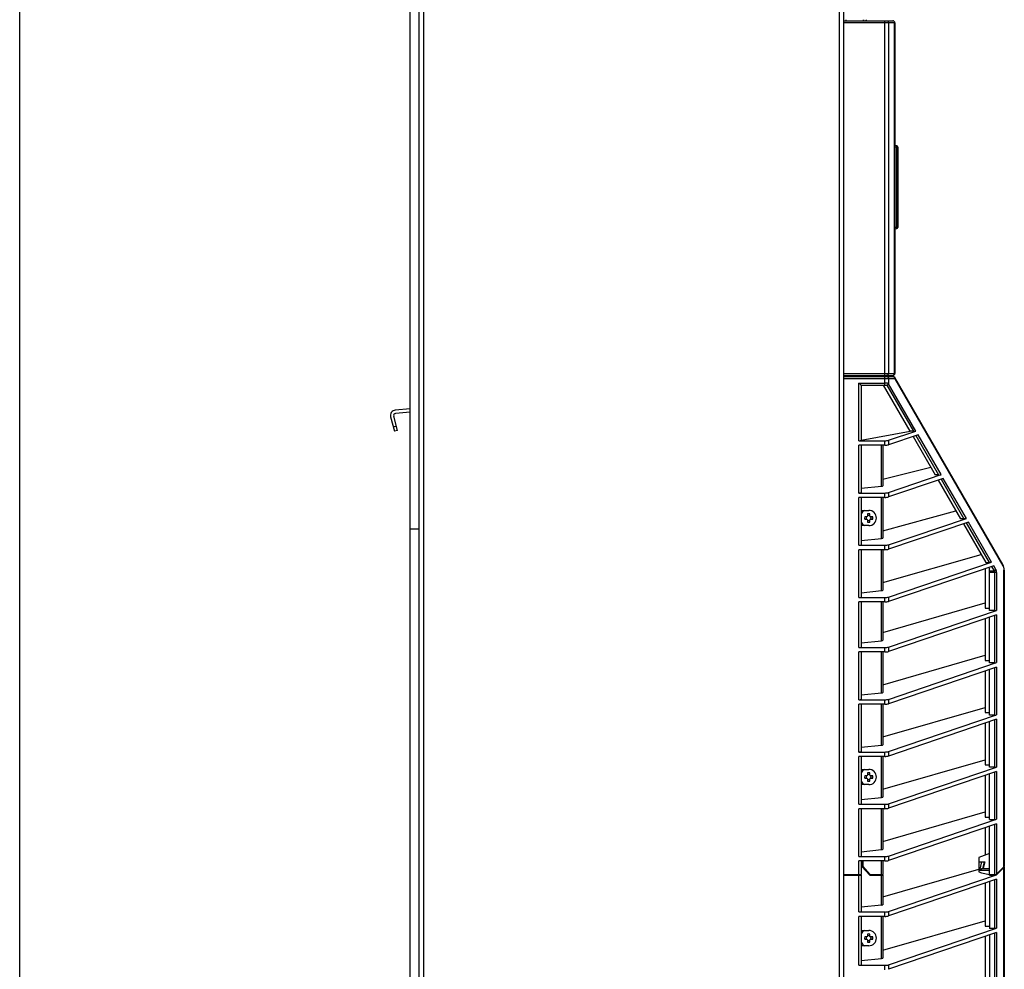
# Model space of a CAD drawing. Header units: inches. Extents: x 0 to 257, y 0 to 106.
# Tile 2 of 28: x 0 to 18, y 39 to 56. Entities that reach past the tile are written whole.
import ezdxf

# ---------------------------------------------------------------- set-up
doc = ezdxf.new("R2010")
doc.units = ezdxf.units.IN
doc.header["$LTSCALE"] = 7.5625
doc.header["$MEASUREMENT"] = 0
doc.layers.get('0').update_dxf_attribs({"linetype": 'CONTINUOUS'})

msp = doc.modelspace()

# ---------------------------------------------------------------- linework, layer by layer
at = {"color": 7, "linetype": 'Continuous'}
for p, q in [((0, 0), (0, 106.25)), ((7.062, 23.17), (7.062, 82.146)), ((7.22, 23.17), (7.22, 82.146)), ((7.298, 82.225), (7.298, 23.17)), ((14.897, 23.17), (14.897, 82.225)), ((14.818, 23.17), (14.818, 81.516)), ((14.897, 55.905), (15.783, 55.905)), ((14.936, 55.925), (14.936, 55.905)), ((15.251, 55.925), (15.251, 55.905)), ((15.639, 49.488), (15.639, 55.905)), ((15.822, 55.866), (14.897, 55.866)), ((15.707, 55.866), (15.707, 49.527)), ((15.817, 55.866), (15.816, 55.872)), ((15.817, 49.527), (15.817, 55.866)), ((15.822, 55.866), (15.822, 49.527)), ((15.856, 53.641), (15.822, 53.645)), ((15.822, 53.625), (15.856, 53.621)), ((15.873, 53.621), (15.856, 53.621)), ((15.856, 52.168), (15.856, 53.621)), ((15.873, 53.621), (15.873, 52.168)), ((15.856, 52.168), (15.822, 52.163)), ((15.856, 52.168), (15.873, 52.168)), ((15.822, 52.144), (15.856, 52.148)), ((14.897, 49.527), (15.822, 49.527)), ((14.897, 49.488), (15.783, 49.488)), ((14.936, 49.488), (14.936, 49.47)), ((15.566, 49.47), (15.566, 49.488)), ((15.645, 49.488), (15.627, 49.47)), ((15.701, 49.488), (15.682, 49.47)), ((14.897, 49.47), (15.786, 49.47)), ((15.819, 49.431), (14.897, 49.431)), ((15.172, 49.351), (15.641, 49.351)), ((15.172, 48.308), (15.172, 49.351)), ((15.211, 49.312), (15.675, 49.312)), ((15.211, 49.312), (15.212, 49.187)), ((16.097, 48.479), (15.616, 49.312)), ((15.641, 49.312), (15.641, 49.47)), ((15.675, 49.312), (16.156, 48.479)), ((15.707, 49.431), (15.707, 49.341)), ((16.202, 48.484), (15.709, 49.339)), ((15.819, 49.431), (17.773, 46.047)), ((17.774, 46.067), (15.82, 49.451)), ((15.212, 49.187), (15.212, 49.06)), ((15.212, 49.06), (15.212, 48.317)), ((7.062, 48.885), (6.791, 48.861)), ((7.06, 48.825), (6.796, 48.802)), ((6.704, 48.738), (6.773, 48.479)), ((6.831, 48.494), (6.761, 48.753)), ((6.81, 48.57), (6.753, 48.555)), ((6.831, 48.494), (6.773, 48.479)), ((15.212, 48.321), (16.097, 48.479)), ((15.707, 48.316), (16.202, 48.484)), ((16.241, 48.417), (15.707, 48.236)), ((16.156, 48.479), (16.097, 48.479)), ((16.658, 47.695), (16.241, 48.417)), ((15.172, 48.308), (15.641, 48.308)), ((15.641, 48.228), (15.641, 48.308)), ((15.707, 48.316), (15.707, 48.236)), ((16.151, 48.386), (16.553, 47.689)), ((16.2, 48.403), (16.612, 47.689)), ((15.641, 48.228), (15.172, 48.228)), ((15.172, 47.363), (15.172, 48.228)), ((15.212, 48.228), (15.212, 47.372)), ((15.583, 47.487), (15.583, 48.228)), ((15.605, 48.228), (15.605, 47.494)), ((15.605, 47.611), (16.471, 47.832)), ((15.707, 47.371), (16.658, 47.695)), ((16.697, 47.627), (15.707, 47.291)), ((16.612, 47.689), (16.553, 47.689)), ((16.607, 47.597), (17.009, 46.899)), ((16.656, 47.613), (17.068, 46.899)), ((17.114, 46.905), (16.697, 47.627)), ((15.172, 47.363), (15.641, 47.363)), ((15.212, 47.45), (15.583, 47.487)), ((15.641, 47.283), (15.641, 47.363)), ((15.707, 47.371), (15.707, 47.291)), ((15.641, 47.283), (15.172, 47.283)), ((15.172, 46.419), (15.172, 47.283)), ((15.212, 47.283), (15.212, 46.427)), ((15.583, 46.542), (15.583, 47.283)), ((15.605, 47.283), (15.605, 46.549)), ((15.212, 47.049), (15.35, 47.049)), ((15.219, 47), (15.212, 47)), ((15.605, 46.68), (16.927, 47.042)), ((15.212, 46.823), (15.219, 46.823)), ((15.319, 46.932), (15.276, 46.932)), ((15.276, 46.891), (15.319, 46.891)), ((15.324, 46.939), (15.322, 46.939)), ((15.322, 46.939), (15.322, 46.937)), ((15.322, 46.886), (15.322, 46.883)), ((15.322, 46.883), (15.324, 46.883)), ((15.329, 46.984), (15.329, 46.942)), ((15.329, 46.88), (15.329, 46.838)), ((15.37, 46.942), (15.37, 46.984)), ((15.37, 46.838), (15.37, 46.88)), ((15.377, 46.939), (15.375, 46.939)), ((15.375, 46.883), (15.377, 46.883)), ((15.377, 46.937), (15.377, 46.939)), ((15.377, 46.883), (15.377, 46.886)), ((15.423, 46.932), (15.381, 46.932)), ((15.381, 46.891), (15.423, 46.891)), ((15.707, 46.426), (17.114, 46.905)), ((17.153, 46.838), (15.707, 46.346)), ((17.068, 46.899), (17.009, 46.899)), ((17.112, 46.824), (17.524, 46.109)), ((17.57, 46.115), (17.153, 46.838)), ((7.062, 46.713), (7.22, 46.713)), ((15.35, 46.774), (15.212, 46.774)), ((17.063, 46.807), (17.465, 46.109)), ((15.212, 46.505), (15.583, 46.542)), ((15.172, 46.419), (15.641, 46.419)), ((15.641, 46.338), (15.172, 46.338)), ((15.172, 45.474), (15.172, 46.338)), ((15.212, 46.338), (15.212, 45.482)), ((15.583, 45.597), (15.583, 46.338)), ((15.605, 46.338), (15.605, 45.605)), ((15.641, 46.338), (15.641, 46.419)), ((15.707, 46.426), (15.707, 46.346)), ((15.605, 45.743), (17.383, 46.251)), ((15.707, 45.482), (17.57, 46.115)), ((17.465, 46.109), (17.524, 46.109)), ((17.609, 46.048), (15.707, 45.401)), ((17.456, 45.996), (17.456, 45.28)), ((17.519, 46.017), (17.535, 45.989)), ((17.535, 45.236), (17.535, 45.989)), ((17.535, 45.954), (17.614, 45.954)), ((17.661, 45.927), (17.535, 45.927)), ((17.568, 46.034), (17.614, 45.954)), ((17.648, 45.981), (17.609, 46.048)), ((17.627, 45.236), (17.627, 45.927)), ((17.661, 45.927), (17.661, 45.24)), ((17.8, 45.968), (17.794, 45.968)), ((17.794, 40.601), (17.794, 45.968)), ((17.8, 45.968), (17.8, 40.607)), ((15.212, 45.56), (15.583, 45.597)), ((15.172, 45.474), (15.641, 45.474)), ((15.641, 45.393), (15.172, 45.393)), ((15.172, 44.568), (15.172, 45.393)), ((15.212, 45.393), (15.212, 44.577)), ((15.583, 44.691), (15.583, 45.393)), ((15.605, 45.393), (15.605, 44.699)), ((15.641, 45.393), (15.641, 45.474)), ((15.707, 45.482), (15.707, 45.401)), ((15.605, 44.84), (17.456, 45.374)), ((15.707, 44.576), (17.661, 45.24)), ((17.456, 45.28), (17.535, 45.28)), ((17.627, 45.236), (17.535, 45.236)), ((17.661, 45.16), (15.707, 44.496)), ((17.456, 45.09), (17.456, 44.335)), ((17.535, 44.292), (17.535, 45.117)), ((17.627, 44.292), (17.627, 45.149)), ((17.661, 45.16), (17.661, 44.295)), ((15.212, 44.655), (15.583, 44.691)), ((15.172, 44.568), (15.641, 44.568)), ((15.641, 44.488), (15.641, 44.568)), ((15.707, 44.576), (15.707, 44.496)), ((15.641, 44.488), (15.172, 44.488)), ((15.172, 43.623), (15.172, 44.488)), ((15.212, 44.488), (15.212, 43.632)), ((15.583, 43.747), (15.583, 44.488)), ((15.605, 44.488), (15.605, 43.754)), ((15.605, 43.895), (17.456, 44.429)), ((17.456, 44.335), (17.535, 44.335)), ((15.707, 43.631), (17.661, 44.295)), ((17.661, 44.215), (15.707, 43.551)), ((17.456, 44.145), (17.456, 43.39)), ((17.627, 44.292), (17.535, 44.292)), ((17.535, 43.347), (17.535, 44.172)), ((17.627, 43.347), (17.627, 44.204)), ((17.661, 44.215), (17.661, 43.351)), ((15.172, 43.623), (15.641, 43.623)), ((15.212, 43.71), (15.583, 43.747)), ((15.641, 43.543), (15.641, 43.623)), ((15.707, 43.631), (15.707, 43.551)), ((15.641, 43.543), (15.172, 43.543)), ((15.172, 42.678), (15.172, 43.543)), ((15.212, 43.543), (15.212, 42.687)), ((15.583, 42.802), (15.583, 43.543)), ((15.605, 43.543), (15.605, 42.809)), ((15.605, 42.95), (17.456, 43.484)), ((15.707, 42.686), (17.661, 43.351)), ((17.661, 43.27), (15.707, 42.606)), ((17.456, 43.39), (17.535, 43.39)), ((17.627, 43.347), (17.535, 43.347)), ((17.627, 42.402), (17.627, 43.259)), ((17.661, 43.27), (17.661, 42.406)), ((17.456, 43.2), (17.456, 42.445)), ((17.535, 42.402), (17.535, 43.227)), ((15.212, 42.765), (15.583, 42.802)), ((15.172, 42.678), (15.641, 42.678)), ((15.641, 42.598), (15.172, 42.598)), ((15.172, 41.734), (15.172, 42.598)), ((15.212, 42.598), (15.212, 41.742)), ((15.583, 41.857), (15.583, 42.598)), ((15.605, 42.598), (15.605, 41.864)), ((15.641, 42.598), (15.641, 42.678)), ((15.707, 42.686), (15.707, 42.606)), ((15.605, 42.005), (17.456, 42.539)), ((15.707, 41.741), (17.661, 42.406)), ((17.456, 42.445), (17.535, 42.445)), ((17.627, 42.402), (17.535, 42.402)), ((15.212, 42.364), (15.35, 42.364)), ((15.219, 42.315), (15.212, 42.315)), ((15.319, 42.247), (15.276, 42.247)), ((15.276, 42.206), (15.319, 42.206)), ((15.324, 42.254), (15.322, 42.254)), ((15.322, 42.254), (15.322, 42.252)), ((15.322, 42.201), (15.322, 42.198)), ((15.322, 42.198), (15.324, 42.198)), ((15.329, 42.299), (15.329, 42.257)), ((15.329, 42.195), (15.329, 42.153)), ((15.37, 42.257), (15.37, 42.299)), ((15.37, 42.153), (15.37, 42.195)), ((15.377, 42.254), (15.375, 42.254)), ((15.375, 42.198), (15.377, 42.198)), ((15.377, 42.252), (15.377, 42.254)), ((15.377, 42.198), (15.377, 42.201)), ((15.423, 42.247), (15.381, 42.247)), ((15.381, 42.206), (15.423, 42.206)), ((17.661, 42.325), (15.707, 41.661)), ((17.456, 42.256), (17.456, 41.5)), ((17.535, 41.457), (17.535, 42.282)), ((17.627, 41.457), (17.627, 42.314)), ((17.661, 42.325), (17.661, 41.461)), ((15.212, 42.138), (15.219, 42.138)), ((15.35, 42.088), (15.212, 42.088)), ((15.212, 41.82), (15.583, 41.857)), ((15.172, 41.734), (15.641, 41.734)), ((15.641, 41.653), (15.172, 41.653)), ((15.172, 40.789), (15.172, 41.653)), ((15.212, 41.653), (15.212, 40.797)), ((15.583, 40.912), (15.583, 41.653)), ((15.605, 41.653), (15.605, 40.92)), ((15.641, 41.653), (15.641, 41.734)), ((15.707, 41.741), (15.707, 41.661)), ((15.605, 41.06), (17.456, 41.595)), ((17.456, 41.5), (17.535, 41.5)), ((15.707, 40.797), (17.661, 41.461)), ((17.661, 41.38), (15.707, 40.716)), ((17.456, 41.311), (17.456, 40.812)), ((17.535, 41.457), (17.627, 41.457)), ((17.535, 40.453), (17.535, 41.337)), ((17.627, 40.456), (17.627, 41.369)), ((17.661, 41.38), (17.661, 40.468)), ((15.172, 40.789), (15.641, 40.789)), ((15.212, 40.875), (15.583, 40.912)), ((15.641, 40.708), (15.641, 40.789)), ((15.707, 40.797), (15.707, 40.716)), ((17.535, 40.841), (17.338, 40.769)), ((17.338, 40.769), (17.338, 40.513)), ((15.641, 40.708), (15.172, 40.708)), ((15.172, 40.456), (15.172, 40.708)), ((15.212, 40.708), (15.212, 40.463)), ((15.212, 40.697), (15.241, 40.697)), ((15.212, 40.69), (15.234, 40.69)), ((15.226, 40.684), (15.212, 40.684)), ((15.226, 40.684), (15.229, 40.687)), ((15.226, 40.684), (15.226, 40.606)), ((15.226, 40.606), (15.229, 40.606)), ((15.226, 40.606), (15.372, 40.448)), ((15.229, 40.606), (15.229, 40.69)), ((15.229, 40.609), (15.372, 40.454)), ((15.231, 40.606), (15.231, 40.69)), ((15.231, 40.611), (15.234, 40.609)), ((15.234, 40.69), (15.241, 40.697)), ((15.241, 40.614), (15.234, 40.609)), ((15.371, 40.456), (15.234, 40.609)), ((15.241, 40.697), (15.241, 40.614)), ((15.377, 40.463), (15.241, 40.614)), ((15.583, 40.463), (15.583, 40.708)), ((15.605, 40.708), (15.605, 40.463)), ((17.338, 40.69), (17.446, 40.69)), ((17.39, 40.69), (17.353, 40.537)), ((17.415, 40.568), (17.444, 40.69)), ((17.446, 40.69), (17.416, 40.572)), ((17.649, 40.456), (17.8, 40.607)), ((17.794, 40.599), (17.65, 40.455)), ((17.661, 40.457), (17.794, 40.59)), ((17.794, 40.59), (17.788, 40.593)), ((17.794, 40.599), (17.8, 40.596)), ((17.794, 40.59), (17.8, 40.596)), ((17.794, 31.861), (17.794, 40.59)), ((17.8, 40.596), (17.8, 31.867)), ((17.8, 40.596), (17.8, 40.596)), ((14.897, 40.463), (15.212, 40.463)), ((14.897, 40.456), (15.205, 40.456)), ((14.897, 40.454), (15.205, 40.454)), ((14.897, 40.448), (15.212, 40.448)), ((15.131, 40.454), (15.131, 40.456)), ((15.147, 40.456), (15.144, 40.454)), ((15.172, 39.785), (15.172, 40.454)), ((15.212, 40.463), (15.205, 40.456)), ((15.205, 40.454), (15.212, 40.448)), ((15.212, 40.448), (15.212, 39.793)), ((15.37, 40.456), (15.599, 40.456)), ((15.377, 40.463), (15.371, 40.456)), ((15.599, 40.454), (15.372, 40.454)), ((15.372, 40.448), (15.372, 40.454)), ((15.372, 40.448), (15.605, 40.448)), ((15.375, 40.456), (15.375, 40.454)), ((15.377, 40.463), (15.605, 40.463)), ((15.393, 40.454), (15.401, 40.456)), ((15.393, 40.456), (15.393, 40.454)), ((15.554, 40.454), (15.554, 40.456)), ((15.58, 40.456), (15.583, 40.463)), ((15.583, 40.448), (15.58, 40.454)), ((15.583, 39.908), (15.583, 40.448)), ((15.605, 40.463), (15.599, 40.456)), ((15.599, 40.454), (15.605, 40.448)), ((15.605, 40.056), (17.338, 40.557)), ((15.605, 40.448), (15.605, 39.916)), ((15.707, 39.793), (17.661, 40.457)), ((17.338, 40.513), (17.389, 40.494)), ((17.393, 40.568), (17.353, 40.537)), ((17.535, 40.537), (17.353, 40.537)), ((17.389, 40.494), (17.535, 40.463)), ((17.535, 40.568), (17.393, 40.568)), ((17.416, 40.572), (17.535, 40.572)), ((17.535, 40.456), (17.649, 40.456)), ((17.649, 40.454), (17.535, 40.454)), ((17.535, 40.453), (17.627, 40.453)), ((17.622, 40.454), (17.622, 40.456)), ((17.627, 40.453), (17.627, 40.454)), ((17.633, 40.456), (17.631, 40.454)), ((17.646, 40.454), (17.649, 40.454)), ((17.659, 40.456), (17.661, 40.457)), ((17.661, 40.376), (15.707, 39.712)), ((17.456, 40.307), (17.456, 39.531)), ((17.535, 40.334), (17.535, 39.488)), ((17.627, 39.488), (17.627, 40.365)), ((17.661, 40.376), (17.661, 39.492)), ((15.583, 39.908), (15.212, 39.871)), ((15.172, 39.785), (15.641, 39.785)), ((15.641, 39.704), (15.172, 39.704)), ((15.172, 38.82), (15.172, 39.704)), ((15.212, 39.704), (15.212, 38.829)), ((15.583, 38.943), (15.583, 39.704)), ((15.605, 39.704), (15.605, 38.951)), ((15.641, 39.704), (15.641, 39.785)), ((15.707, 39.793), (15.707, 39.712)), ((15.605, 39.092), (17.456, 39.626)), ((17.456, 39.531), (17.535, 39.531)), ((15.212, 39.45), (15.35, 39.45)), ((15.219, 39.401), (15.212, 39.401)), ((15.324, 39.34), (15.322, 39.34)), ((15.322, 39.34), (15.322, 39.338)), ((15.329, 39.385), (15.329, 39.343)), ((15.37, 39.343), (15.37, 39.385)), ((15.377, 39.34), (15.375, 39.34)), ((15.377, 39.338), (15.377, 39.34)), ((15.707, 38.828), (17.661, 39.492)), ((17.661, 39.412), (15.707, 38.748)), ((17.456, 39.342), (17.456, 38.567)), ((17.627, 39.488), (17.535, 39.488)), ((17.535, 39.369), (17.535, 38.524)), ((17.627, 38.524), (17.627, 39.4)), ((17.661, 39.412), (17.661, 38.528)), ((15.212, 39.224), (15.219, 39.224)), ((15.35, 39.175), (15.212, 39.175)), ((15.319, 39.333), (15.276, 39.333)), ((15.276, 39.292), (15.319, 39.292)), ((15.322, 39.287), (15.322, 39.284)), ((15.322, 39.284), (15.324, 39.284)), ((15.329, 39.281), (15.329, 39.239)), ((15.37, 39.239), (15.37, 39.281)), ((15.375, 39.284), (15.377, 39.284)), ((15.377, 39.284), (15.377, 39.287)), ((15.423, 39.333), (15.381, 39.333)), ((15.381, 39.292), (15.423, 39.292)), ((15.172, 38.82), (15.641, 38.82)), ((15.212, 38.907), (15.583, 38.943)), ((15.641, 38.74), (15.641, 38.82)), ((15.707, 38.828), (15.707, 38.748))]:
    msp.add_line(p, q, dxfattribs=at)
for points in [[(15.673, 55.905), (15.678, 55.905), (15.683, 55.903), (15.688, 55.901), (15.693, 55.898), (15.697, 55.894), (15.7, 55.889), (15.703, 55.884), (15.705, 55.878), (15.707, 55.872), (15.707, 55.866)], [(15.816, 55.872), (15.815, 55.878), (15.813, 55.884), (15.81, 55.889), (15.807, 55.894), (15.803, 55.898), (15.798, 55.901), (15.793, 55.903), (15.788, 55.905), (15.783, 55.905)], [(15.856, 53.621), (15.856, 53.625), (15.857, 53.629), (15.857, 53.632), (15.857, 53.635), (15.857, 53.637), (15.857, 53.639), (15.856, 53.64), (15.856, 53.641)], [(15.856, 52.148), (15.856, 52.149), (15.857, 52.15), (15.857, 52.152), (15.857, 52.154), (15.857, 52.157), (15.857, 52.16), (15.856, 52.164), (15.856, 52.168)], [(15.707, 49.527), (15.707, 49.521), (15.705, 49.515), (15.703, 49.509), (15.7, 49.504), (15.697, 49.499), (15.693, 49.495), (15.688, 49.492), (15.683, 49.49), (15.678, 49.488), (15.673, 49.488)], [(15.783, 49.488), (15.788, 49.488), (15.793, 49.49), (15.798, 49.492), (15.803, 49.495), (15.807, 49.499), (15.81, 49.504), (15.813, 49.509), (15.815, 49.515), (15.816, 49.521), (15.817, 49.527)], [(15.187, 49.336), (15.18, 49.343), (15.172, 49.351)], [(15.211, 49.312), (15.209, 49.314), (15.206, 49.317), (15.187, 49.336)], [(15.707, 49.341), (15.702, 49.344), (15.696, 49.346), (15.688, 49.348), (15.68, 49.349), (15.671, 49.35), (15.661, 49.35), (15.651, 49.351), (15.641, 49.351)], [(15.674, 49.47), (15.68, 49.47), (15.687, 49.467), (15.692, 49.464), (15.698, 49.459), (15.702, 49.453), (15.705, 49.446), (15.707, 49.439), (15.707, 49.431)], [(15.707, 49.341), (15.704, 49.335), (15.7, 49.329), (15.694, 49.324), (15.688, 49.319), (15.681, 49.315), (15.674, 49.312)], [(15.709, 49.339), (15.705, 49.333), (15.701, 49.328), (15.695, 49.323), (15.689, 49.319), (15.682, 49.315), (15.675, 49.312)], [(15.707, 49.341), (15.708, 49.341), (15.708, 49.34), (15.708, 49.34), (15.708, 49.34), (15.708, 49.339), (15.709, 49.339)], [(15.814, 49.453), (15.81, 49.459), (15.805, 49.464), (15.799, 49.467), (15.793, 49.47), (15.786, 49.47)], [(15.819, 49.431), (15.819, 49.439), (15.817, 49.446), (15.814, 49.453)], [(15.82, 49.451), (15.821, 49.448), (15.822, 49.445), (15.822, 49.442), (15.822, 49.438), (15.821, 49.435), (15.819, 49.431)], [(17.614, 45.954), (17.621, 45.957), (17.628, 45.96), (17.634, 45.964), (17.639, 45.969), (17.644, 45.975), (17.648, 45.981)], [(17.614, 45.954), (17.617, 45.951), (17.619, 45.949), (17.621, 45.946), (17.623, 45.943), (17.624, 45.941), (17.625, 45.938), (17.626, 45.935), (17.627, 45.933), (17.627, 45.93), (17.627, 45.927)], [(17.661, 45.927), (17.66, 45.936), (17.659, 45.946), (17.657, 45.955), (17.655, 45.964), (17.652, 45.973), (17.648, 45.981)], [(17.773, 46.047), (17.775, 46.05), (17.776, 46.054), (17.776, 46.057), (17.776, 46.061), (17.775, 46.064), (17.774, 46.067)], [(17.773, 46.047), (17.777, 46.04), (17.78, 46.033), (17.783, 46.026), (17.786, 46.02), (17.788, 46.013), (17.79, 46.006), (17.791, 45.999), (17.792, 45.993), (17.793, 45.987)], [(17.793, 45.987), (17.794, 45.98), (17.794, 45.974), (17.794, 45.968)], [(17.627, 40.453), (17.631, 40.453), (17.635, 40.453)], [(17.635, 40.453), (17.638, 40.453), (17.642, 40.454), (17.646, 40.454)], [(17.649, 40.454), (17.652, 40.455), (17.654, 40.455), (17.656, 40.456), (17.658, 40.456), (17.659, 40.456)]]:
    msp.add_lwpolyline(points, dxfattribs=at)
for centre, radius, start, end in [((15.33, 55.944), 0.0787, 194.5812, 210.1118), ((15.33, 55.944), 0.0394, 210.1118, 270), ((15.783, 55.866), 0.0394, 0, 90), ((15.853, 53.621), 0.0197, 0, 82.875), ((15.853, 52.168), 0.0197, 277.125, 360), ((15.783, 49.527), 0.0394, 270, 360), ((15.786, 49.431), 0.0394, 30, 90), ((6.799, 48.763), 0.0984, 95, 195), ((6.799, 48.763), 0.0394, 95, 195), ((15.35, 46.911), 0.157, 118.8993, 151.1007), ((15.35, 46.911), 0.138, 270, 90), ((15.35, 46.911), 0.157, 208.8993, 241.1007), ((15.35, 46.911), 0.0759, 164.5141, 195.4859), ((15.35, 46.911), 0.0461, 153.8852, 206.1148), ((15.316, 46.937), 0.00591, 298.3555, 358), ((15.316, 46.886), 0.00591, 2, 61.6445), ((15.324, 46.945), 0.00591, 272, 331.6445), ((15.324, 46.877), 0.00591, 28.3555, 88), ((15.35, 46.911), 0.0759, 74.5141, 105.4859), ((15.35, 46.911), 0.0461, 63.8852, 116.1148), ((15.35, 46.911), 0.0461, 243.8852, 296.1148), ((15.35, 46.911), 0.0759, 254.5141, 285.4859), ((15.375, 46.945), 0.00591, 208.3555, 268), ((15.375, 46.877), 0.00591, 92, 151.6445), ((15.383, 46.937), 0.00591, 182, 241.6445), ((15.383, 46.886), 0.00591, 118.3555, 178), ((15.35, 46.911), 0.0461, 333.8852, 26.1148), ((15.35, 46.911), 0.0759, 344.5141, 15.4859), ((17.603, 45.968), 0.197, 0, 30), ((15.35, 42.226), 0.157, 118.8993, 151.1007), ((15.35, 42.226), 0.0759, 164.5141, 195.4859), ((15.35, 42.226), 0.0461, 153.8852, 206.1148), ((15.316, 42.252), 0.00591, 298.3555, 358), ((15.316, 42.201), 0.00591, 2, 61.6445), ((15.324, 42.26), 0.00591, 272, 331.6445), ((15.324, 42.192), 0.00591, 28.3555, 88), ((15.35, 42.226), 0.0759, 74.5141, 105.4859), ((15.35, 42.226), 0.0461, 63.8852, 116.1148), ((15.35, 42.226), 0.138, 270, 90), ((15.375, 42.26), 0.00591, 208.3555, 268), ((15.375, 42.192), 0.00591, 92, 151.6445), ((15.383, 42.252), 0.00591, 182, 241.6445), ((15.383, 42.201), 0.00591, 118.3555, 178), ((15.35, 42.226), 0.0461, 333.8852, 26.1148), ((15.35, 42.226), 0.0759, 344.5141, 15.4859), ((15.35, 42.226), 0.157, 208.8993, 241.1007), ((15.35, 42.226), 0.0461, 243.8852, 296.1148), ((15.35, 42.226), 0.0759, 254.5141, 285.4859), ((15.35, 39.312), 0.157, 118.8993, 151.1007), ((15.324, 39.346), 0.00591, 272, 331.6445), ((15.35, 39.312), 0.0759, 74.5141, 105.4859), ((15.35, 39.312), 0.0461, 63.8852, 116.1148), ((15.35, 39.312), 0.138, 270, 90), ((15.375, 39.346), 0.00591, 208.3555, 268), ((15.35, 39.312), 0.157, 208.8993, 241.1007), ((15.35, 39.312), 0.0759, 164.5141, 195.4859), ((15.35, 39.312), 0.0461, 153.8852, 206.1148), ((15.316, 39.338), 0.00591, 298.3555, 358), ((15.316, 39.287), 0.00591, 2, 61.6445), ((15.324, 39.278), 0.00591, 28.3555, 88), ((15.35, 39.312), 0.0461, 243.8852, 296.1148), ((15.35, 39.312), 0.0759, 254.5141, 285.4859), ((15.375, 39.278), 0.00591, 92, 151.6445), ((15.383, 39.338), 0.00591, 182, 241.6445), ((15.383, 39.287), 0.00591, 118.3555, 178), ((15.35, 39.312), 0.0461, 333.8852, 26.1148), ((15.35, 39.312), 0.0759, 344.5141, 15.4859)]:
    msp.add_arc(centre, radius, start, end, dxfattribs=at)
for centre, major_axis, ratio, start_param, end_param in [((16.166, 48.488), (0.0439, 0.0023), 0.210765, -1.80968, -0.638769), ((15.172, 48.317), (0.0394, 0), 0.212557, -1.570796, 0), ((15.641, 48.325), (0.0787, 0), 0.212557, -1.570796, -0.558599), ((15.641, 48.245), (0.0787, 0), 0.212557, -1.570796, -0.558599), ((16.622, 47.698), (0.0439, 0.0023), 0.210765, -1.80968, -0.638769), ((15.172, 47.372), (0.0394, 0), 0.212557, -1.570796, 0), ((15.566, 47.494), (0.0394, 0), 0.212557, -1.134169, 0), ((15.641, 47.38), (0.0787, 0), 0.212557, -1.570796, -0.558599), ((15.641, 47.3), (0.0787, 0), 0.212557, -1.570796, -0.558599), ((17.078, 46.909), (0.0439, 0.0023), 0.210765, -1.80968, -0.638769), ((15.566, 46.549), (0.0394, 0), 0.212557, -1.134169, 0), ((15.172, 46.427), (0.0394, 0), 0.212557, -1.570796, 0), ((15.641, 46.435), (0.0787, 0), 0.212557, -1.570796, -0.558599), ((15.641, 46.355), (0.0787, 0), 0.212557, -1.570796, -0.558599), ((17.534, 46.119), (0.0439, 0.0023), 0.210765, -1.80968, -0.638769), ((15.566, 45.605), (0.0394, 0), 0.212557, -1.134169, 0), ((15.172, 45.482), (0.0394, 0), 0.212557, -1.570796, 0), ((15.641, 45.49), (0.0787, 0), 0.212557, -1.570796, -0.558599), ((15.641, 45.41), (0.0787, 0), 0.212557, -1.570796, -0.558599), ((17.627, 45.245), (0.0394, 0), 0.212557, -1.570796, -0.558599), ((15.566, 44.699), (0.0394, 0), 0.212557, -1.134169, 0), ((15.172, 44.577), (0.0394, 0), 0.212557, -1.570796, 0), ((15.641, 44.585), (0.0787, 0), 0.212557, -1.570796, -0.558599), ((15.641, 44.504), (0.0787, 0), 0.212557, -1.570796, -0.558599), ((17.627, 44.3), (0.0394, 0), 0.212557, -1.570796, -0.558599), ((15.172, 43.632), (0.0394, 0), 0.212557, -1.570796, 0), ((15.566, 43.754), (0.0394, 0), 0.212557, -1.134169, 0), ((15.641, 43.64), (0.0787, 0), 0.212557, -1.570796, -0.558599), ((15.641, 43.56), (0.0787, 0), 0.212557, -1.570796, -0.558599), ((17.627, 43.355), (0.0394, 0), 0.212557, -1.570796, -0.558599), ((15.566, 42.809), (0.0394, 0), 0.212557, -1.134169, 0), ((15.172, 42.687), (0.0394, 0), 0.212557, -1.570796, 0), ((15.641, 42.695), (0.0787, 0), 0.212557, -1.570796, -0.558599), ((15.641, 42.615), (0.0787, 0), 0.212557, -1.570796, -0.558599), ((17.627, 42.41), (0.0394, 0), 0.212557, -1.570796, -0.558599), ((15.566, 41.864), (0.0394, 0), 0.212557, -1.134169, 0), ((15.172, 41.742), (0.0394, 0), 0.212557, -1.570796, 0), ((15.641, 41.75), (0.0787, 0), 0.212557, -1.570796, -0.558599), ((15.641, 41.67), (0.0787, 0), 0.212557, -1.570796, -0.558599), ((17.627, 41.465), (0.0394, 0), 0.212557, -1.570796, -0.558599), ((15.172, 40.797), (0.0394, 0), 0.212557, -1.570796, 0), ((15.566, 40.92), (0.0394, 0), 0.212557, -1.134169, 0), ((15.641, 40.805), (0.0787, 0), 0.212557, -1.570796, -0.558599), ((15.641, 40.725), (0.0787, 0), 0.212557, -1.570796, -0.558599), ((15.566, 39.916), (0.0394, 0), 0.212557, -1.134169, 0), ((15.172, 39.793), (0.0394, 0), 0.212557, -1.570796, 0), ((15.641, 39.801), (0.0787, 0), 0.212557, -1.570796, -0.558599), ((15.641, 39.721), (0.0787, 0), 0.212557, -1.570796, -0.558599), ((17.627, 39.497), (0.0394, 0), 0.212557, -1.570796, -0.558599), ((15.172, 38.829), (0.0394, 0), 0.212557, -1.570796, 0), ((15.566, 38.951), (0.0394, 0), 0.212557, -1.134169, 0), ((15.641, 38.837), (0.0787, 0), 0.212557, -1.570796, -0.558599)]:
    msp.add_ellipse(centre, major_axis=major_axis, ratio=ratio, start_param=start_param, end_param=end_param, dxfattribs=at)

doc.saveas('drawing.dxf')
